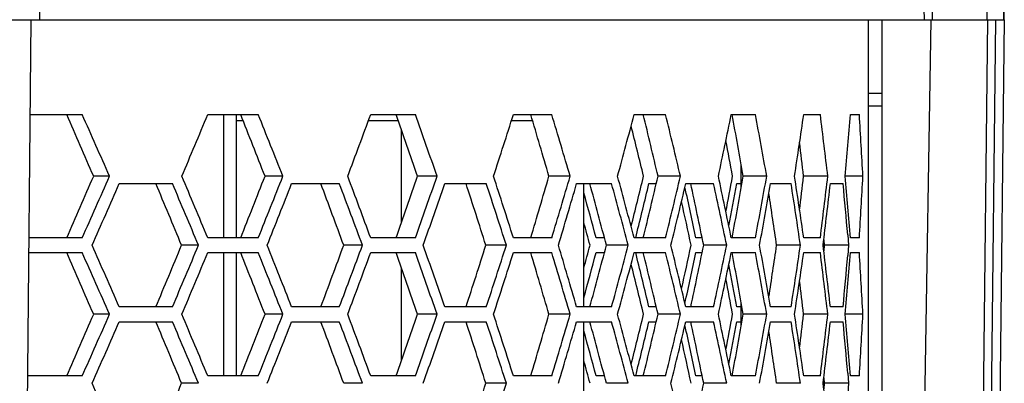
# Model space of a CAD drawing. Header units: millimetres. Extents: x 0 to 420, y 0 to 297.
# Tile 56 of 170: x 103 to 111, y 220 to 223. Entities that reach past the tile are written whole.
import ezdxf

# ---------------------------------------------------------------- set-up
doc = ezdxf.new("R2010")
doc.units = ezdxf.units.MM
doc.header["$LTSCALE"] = 23.1
doc.layers.get('0').update_dxf_attribs({"linetype": 'CONTINUOUS'})
doc.layers.add('DIM_PILOTEES', color=7, linetype='CONTINUOUS')
doc.styles.get("Standard").update_dxf_attribs({"font": 'txt', "width": 0.7})
doc.dimstyles.new('DIMSTYLE_1', dxfattribs={"dimtxt": 2.5, "dimasz": 3.5, "dimexe": 2, "dimexo": 0, "dimtad": 1, "dimdec": 0, "dimlfac": 5, "dimdsep": 46, "dimtxsty": 'Standard', "dimblk": '_FILLED', "dimblk1": '_FILLED', "dimblk2": '_FILLED', "dimcen": 0.09, "dimazin": 2, "dimtp": 0.5, "dimtm": 0.5, "dimtfac": 1, "dimtdec": 0, "dimtofl": 0, "dimtmove": 0, "dimatfit": 3, "dimldrblk": '_FILLED', "dimfxl": 0, "dimtolj": 1, "dimarcsym": 0})

# ---------------------------------------------------------------- blocks, each defined once
blk = doc.blocks.new('_FILLED')
at = {"color": 0, "linetype": 'ByBlock'}
blk.add_solid([(0, 0), (-1, 0.1429), (-1, -0.1429)], dxfattribs=at)
blk = doc.blocks.new('*D5')
at = {"layer": 'DIM_PILOTEES', "color": 2, "linetype": 'Continuous'}
for p, q in [((74.3772, 222.9504), (74.3772, 258.489)), ((110.9215, 222.9504), (110.9215, 258.489)), ((74.3772, 256.489), (92.6494, 256.489)), ((110.9215, 256.489), (92.6494, 256.489))]:
    blk.add_line(p, q, dxfattribs=at)
at = {"layer": 'DIM_PILOTEES', "color": 2, "linetype": 'Continuous', "xscale": 3.5, "yscale": 3.5, "zscale": 3.5, "rotation": 180}
blk.add_blockref('_FILLED', (74.3772, 256.489), dxfattribs=at)
at = {"layer": 'DIM_PILOTEES', "color": 2, "linetype": 'Continuous', "xscale": 3.5, "yscale": 3.5, "zscale": 3.5}
blk.add_blockref('_FILLED', (110.9215, 256.489), dxfattribs=at)
at = {"layer": 'DIM_PILOTEES', "color": 2, "linetype": 'Continuous', "insert": (92.6494, 259.614), "char_height": 2.5, "width": 7.767857, "attachment_point": 2, "line_spacing_factor": 0.9}
blk.add_mtext('{\\ftxt;\\W0.0001;\\H0.0001;\\~}{\\ftxt;\\W2.0714285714;\\H2.5; }{\\ftxt;\\W0.0001;\\H0.0001;\\~}', dxfattribs=at)

msp = doc.modelspace()

# ---------------------------------------------------------------- linework, layer by layer
at = {"color": 7, "linetype": 'Continuous'}
for p, q in [((103.1014, 222.9504), (103.0178, 228.2504)), ((110.1818, 228.2504), (110.2707, 222.9504)), ((110.2475, 228.2504), (110.3364, 222.9504)), ((110.7816, 222.9504), (110.6943, 228.2504)), ((110.8228, 228.2504), (110.9153, 222.9504)), ((101.3595, 222.9504), (110.9215, 222.9504)), ((102.9588, 214.9504), (103.031, 222.9504)), ((109.8171, 222.9504), (109.8171, 214.9504)), ((109.9273, 222.9504), (109.9273, 214.9504)), ((110.2, 214.9504), (110.3281, 222.9504)), ((110.6938, 214.2483), (110.7869, 222.9504)), ((110.759, 214.2473), (110.8521, 222.9504)), ((110.9215, 222.9504), (110.8228, 214.2453)), ((109.9273, 222.3504), (109.8171, 222.3504)), ((109.8171, 222.2504), (109.9273, 222.2504)), ((103.0241, 222.1804), (103.4462, 222.1804)), ((104.4637, 222.1804), (104.8732, 222.1804)), ((104.5949, 221.1804), (104.5949, 222.1804)), ((104.6941, 222.1804), (104.6941, 221.1804)), ((105.785, 222.1804), (106.1473, 222.1804)), ((106.9421, 222.1804), (107.2525, 222.1804)), ((107.9205, 222.1804), (108.1753, 222.1804)), ((108.7081, 222.1804), (108.9042, 222.1804)), ((109.2952, 222.1804), (109.4301, 222.1804)), ((109.6744, 222.1804), (109.7464, 222.1804)), ((104.7506, 222.1304), (104.6941, 222.1304)), ((106.0076, 222.1304), (105.7665, 222.1304)), ((107.0975, 222.1304), (106.9261, 222.1304)), ((106.0337, 221.3054), (106.0337, 222.0555)), ((108.7887, 221.5862), (108.7887, 221.7747)), ((103.6675, 221.6804), (103.539, 221.6804)), ((105.0729, 221.6804), (104.9281, 221.6804)), ((106.3228, 221.6804), (106.1635, 221.6804)), ((107.4017, 221.6804), (107.23, 221.6804)), ((108.2963, 221.6804), (108.1143, 221.6804)), ((108.9955, 221.6804), (108.8054, 221.6804)), ((109.4905, 221.6804), (109.2947, 221.6804)), ((109.7753, 221.6804), (109.6314, 221.6804)), ((103.7465, 221.6204), (104.1777, 221.6204)), ((105.1439, 221.6204), (105.5304, 221.6204)), ((106.385, 221.6204), (106.7219, 221.6204)), ((107.4544, 221.6204), (107.7375, 221.6204)), ((107.5129, 220.6204), (107.5129, 221.6204)), ((108.0407, 221.6204), (108.1002, 221.6204)), ((108.3388, 221.6204), (108.5646, 221.6204)), ((108.752, 221.6204), (108.7887, 221.6204)), ((109.0273, 221.6204), (109.193, 221.6204)), ((109.5112, 221.6204), (109.6147, 221.6204)), ((107.9331, 221.1804), (107.9389, 221.2038)), ((109.6524, 221.2038), (109.6595, 221.1204)), ((103.4462, 221.1804), (103.015, 221.1804)), ((104.3886, 221.1204), (104.2517, 221.1204)), ((104.8732, 221.1804), (104.4637, 221.1804)), ((105.7183, 221.1204), (105.566, 221.1204)), ((106.1473, 221.1804), (105.785, 221.1804)), ((106.8845, 221.1204), (106.7188, 221.1204)), ((107.2525, 221.1804), (106.9421, 221.1804)), ((107.6798, 221.1804), (107.6123, 221.1804)), ((107.8728, 221.1204), (107.6957, 221.1204)), ((108.1753, 221.1804), (107.9205, 221.1804)), ((108.4722, 221.1804), (108.421, 221.1804)), ((108.671, 221.1204), (108.4846, 221.1204)), ((108.9042, 221.1804), (108.7081, 221.1804)), ((109.269, 221.1204), (109.0757, 221.1204)), ((109.4301, 221.1804), (109.2952, 221.1804)), ((109.4579, 221.1656), (109.4617, 221.1204)), ((109.4617, 221.1204), (109.4579, 221.0753)), ((109.6595, 221.1204), (109.4617, 221.1204)), ((109.6595, 221.1204), (109.6524, 221.0371)), ((109.7464, 221.1804), (109.6744, 221.1804)), ((103.0139, 221.0604), (103.4462, 221.0604)), ((104.4637, 221.0604), (104.8732, 221.0604)), ((104.5949, 220.0604), (104.5949, 221.0604)), ((104.6941, 221.0604), (104.6941, 220.0604)), ((105.785, 221.0604), (106.1473, 221.0604)), ((106.9421, 221.0604), (107.2525, 221.0604)), ((107.6123, 221.0604), (107.6798, 221.0604)), ((107.9205, 221.0604), (108.1753, 221.0604)), ((107.9389, 221.0371), (107.9331, 221.0604)), ((108.421, 221.0604), (108.4722, 221.0604)), ((108.7081, 221.0604), (108.9042, 221.0604)), ((109.2952, 221.0604), (109.4301, 221.0604)), ((109.6744, 221.0604), (109.7464, 221.0604)), ((106.0337, 220.1854), (106.0337, 220.9355)), ((108.7887, 220.4662), (108.7887, 220.6547)), ((103.6675, 220.5604), (103.539, 220.5604)), ((104.1777, 220.6204), (103.7465, 220.6204)), ((105.0729, 220.5604), (104.9281, 220.5604)), ((105.5304, 220.6204), (105.1439, 220.6204)), ((106.3228, 220.5604), (106.1635, 220.5604)), ((106.7219, 220.6204), (106.385, 220.6204)), ((107.4017, 220.5604), (107.23, 220.5604)), ((107.7375, 220.6204), (107.4544, 220.6204)), ((108.1002, 220.6204), (108.0407, 220.6204)), ((108.2963, 220.5604), (108.1143, 220.5604)), ((108.5646, 220.6204), (108.3388, 220.6204)), ((108.7887, 220.6204), (108.752, 220.6204)), ((108.9955, 220.5604), (108.8054, 220.5604)), ((109.193, 220.6204), (109.0273, 220.6204)), ((109.4905, 220.5604), (109.2947, 220.5604)), ((109.6147, 220.6204), (109.5112, 220.6204)), ((109.7753, 220.5604), (109.6314, 220.5604)), ((103.7465, 220.5004), (104.1777, 220.5004)), ((105.1439, 220.5004), (105.5304, 220.5004)), ((106.385, 220.5004), (106.7219, 220.5004)), ((107.4544, 220.5004), (107.7375, 220.5004)), ((107.5129, 219.5004), (107.5129, 220.5004)), ((108.0407, 220.5004), (108.1002, 220.5004)), ((108.3388, 220.5004), (108.5646, 220.5004)), ((108.752, 220.5004), (108.7887, 220.5004)), ((109.0273, 220.5004), (109.193, 220.5004)), ((109.5112, 220.5004), (109.6147, 220.5004)), ((107.9331, 220.0604), (107.9389, 220.0838)), ((109.6524, 220.0838), (109.6595, 220.0004)), ((103.4462, 220.0604), (103.0049, 220.0604)), ((104.3886, 220.0004), (104.2517, 220.0004)), ((104.8732, 220.0604), (104.4637, 220.0604)), ((105.7183, 220.0004), (105.566, 220.0004)), ((106.1473, 220.0604), (105.785, 220.0604)), ((106.8845, 220.0004), (106.7188, 220.0004)), ((107.2525, 220.0604), (106.9421, 220.0604)), ((107.6798, 220.0604), (107.6123, 220.0604)), ((107.8728, 220.0004), (107.6957, 220.0004)), ((108.1753, 220.0604), (107.9205, 220.0604)), ((108.4722, 220.0604), (108.421, 220.0604)), ((108.671, 220.0004), (108.4846, 220.0004)), ((108.9042, 220.0604), (108.7081, 220.0604)), ((109.269, 220.0004), (109.0757, 220.0004)), ((109.4301, 220.0604), (109.2952, 220.0604)), ((109.4579, 220.0456), (109.4617, 220.0004)), ((109.4617, 220.0004), (109.4579, 219.9553)), ((109.6595, 220.0004), (109.4617, 220.0004)), ((109.6595, 220.0004), (109.6524, 219.9171)), ((109.7464, 220.0604), (109.6744, 220.0604))]:
    msp.add_line(p, q, dxfattribs=at)
for centre, radius, start, end in [((3.9246, 178.3848), 108.6165, 23.491302, 23.779205), ((4.8302, 178.2202), 107.9704, 23.735829, 24.026003), ((13.8865, 259.8727), 98.1068, 337.089495, 337.406142), ((19.307, 188.17), 91.9452, 21.374434, 21.709409), ((20.1712, 188.0629), 91.315, 21.60152, 21.939341), ((26.9254, 251.3258), 84.0731, 339.352707, 339.716413), ((30.8203, 195.8172), 79.6587, 18.945931, 19.326599), ((31.6605, 195.7512), 79.0366, 19.151468, 19.535617), ((36.7767, 244.5246), 73.6372, 341.927179, 342.335937), ((39.5406, 201.9894), 70.4953, 16.219865, 16.64355), ((40.3673, 201.9518), 69.8773, 16.399437, 16.827272), ((44.232, 238.9535), 65.8601, 344.795267, 345.24555), ((46.1, 207.1119), 63.7025, 13.220339, 13.682739), ((46.9196, 207.093), 63.0864, 13.369446, 13.836659), ((49.7671, 234.2635), 60.1668, 347.928218, 348.414691), ((50.8837, 211.4847), 58.8122, 9.983268, 10.478247), ((51.6999, 211.477), 58.197, 10.097646, 10.598043), ((53.6748, 230.1954), 56.195, 351.28468, 351.80008), ((54.9439, 215.3373), 54.9142, 6.63306, 7.15855), ((56.1335, 226.5392), 53.7181, 354.81057, 355.34584), ((56.7923, 218.8697), 53.0575, 3.03664, 3.57748), ((45.2907, 206.3887), 64.544, 13.704789, 14.077808), ((50.3843, 210.8669), 59.3284, 10.501789, 10.786038), ((54.2139, 215.3494), 55.4434, 6.55684, 6.84319), ((3.9246, 264.976), 108.6165, 336.220795, 336.508698), ((4.8302, 265.1407), 107.9704, 335.973997, 336.264171), ((13.8865, 183.4882), 98.1068, 22.593858, 22.910505), ((19.307, 255.1909), 91.9452, 338.290591, 338.625566), ((20.1712, 255.298), 91.315, 338.060659, 338.39848), ((26.9254, 192.0351), 84.0731, 20.283587, 20.647293), ((30.8203, 247.5437), 79.6587, 340.673401, 341.054069), ((31.6605, 247.6097), 79.0366, 340.464383, 340.848532), ((36.7767, 198.8363), 73.6372, 17.664063, 18.072821), ((39.5406, 241.3715), 70.4953, 343.35645, 343.780135), ((40.3673, 241.409), 69.8773, 343.172728, 343.600563), ((44.232, 204.4074), 65.8601, 14.75445, 15.204733), ((45.2907, 236.9722), 64.544, 345.922192, 346.295211), ((46.1, 236.249), 63.7025, 346.317261, 346.779661), ((46.9196, 236.2678), 63.0864, 346.163341, 346.630554), ((49.7671, 209.0973), 60.1668, 11.585309, 12.071782), ((50.3843, 232.494), 59.3284, 349.213962, 349.498211), ((50.8837, 231.8761), 58.8122, 349.521753, 350.016732), ((51.6999, 231.8839), 58.197, 349.401957, 349.902354), ((53.6748, 213.1655), 56.195, 8.19992, 8.71532), ((54.2139, 228.0115), 55.4434, 353.15681, 353.44316), ((54.9439, 228.0236), 54.9142, 352.84145, 353.36694), ((56.1335, 216.8217), 53.7181, 4.65416, 5.18943), ((56.7923, 224.4911), 53.0575, 356.42252, 356.96336), ((5.776, 264.483), 106.9365, 336.077637, 336.370379), ((12.1931, 183.0405), 99.6236, 22.472372, 22.783916), ((13.0753, 182.907), 98.9868, 22.708667, 23.022761), ((20.8721, 254.7789), 90.5606, 338.181466, 338.521812), ((25.4663, 191.6519), 85.3485, 20.198467, 20.556533), ((26.3168, 191.5671), 84.7231, 20.415315, 20.776539), ((32.1904, 247.1844), 78.4752, 340.601902, 340.988472), ((35.4826, 198.4972), 74.7422, 17.618846, 18.021453), ((36.3151, 198.4468), 74.1225, 17.811965, 18.218385), ((40.7687, 241.0498), 69.4585, 343.326034, 343.756104), ((43.062, 204.101), 66.8369, 14.752331, 15.196023), ((43.8846, 204.0739), 66.2199, 14.917227, 15.365404), ((45.5953, 236.6573), 64.2303, 346.078335, 346.460952), ((47.218, 235.9561), 62.7795, 346.330914, 346.800079), ((48.272, 208.4401), 61.4835, 11.959248, 12.35193), ((48.6963, 208.8164), 61.0412, 11.628762, 12.108337), ((49.5139, 208.8039), 60.4256, 11.761009, 12.245709), ((50.5724, 232.2189), 59.137, 349.337079, 349.675775), ((51.9111, 231.6057), 57.9824, 349.581601, 350.083564), ((53.5034, 212.8997), 56.3683, 8.3859, 8.89996), ((55.0774, 227.7677), 54.7798, 353.03029, 353.55686), ((56.014, 216.5711), 53.838, 4.93628, 5.38152), ((42.525, 203.6696), 67.4017, 15.058105, 15.380055), ((52.7273, 212.91), 56.9434, 8.29019, 8.71648), ((48.0477, 208.1514), 61.7129, 12.131168, 12.469562), ((42.3451, 203.3804), 67.5882, 15.216844, 15.379844), ((5.776, 177.7579), 106.9365, 23.629621, 23.922363), ((12.1931, 259.2004), 99.6236, 337.216084, 337.527628), ((13.0753, 259.3339), 98.9868, 336.977239, 337.291333), ((20.8721, 187.4619), 90.5606, 21.478188, 21.818534), ((25.4663, 250.589), 85.3485, 339.443467, 339.801533), ((26.3168, 250.6738), 84.7231, 339.223461, 339.584685), ((32.1904, 195.0565), 78.4752, 19.011528, 19.398098), ((35.4826, 243.7437), 74.7422, 341.978547, 342.381154), ((36.3151, 243.7941), 74.1225, 341.781615, 342.188035), ((40.7687, 201.191), 69.4585, 16.243896, 16.673966), ((42.3451, 238.8605), 67.5882, 344.620156, 344.783156), ((43.062, 238.1399), 66.8369, 344.803977, 345.247669), ((43.8846, 238.167), 66.2199, 344.634596, 345.082773), ((47.218, 206.2848), 62.7795, 13.199921, 13.669086), ((48.0477, 234.0894), 61.7129, 347.530438, 347.868832), ((48.6963, 233.4245), 61.0412, 347.891663, 348.371238), ((49.5139, 233.437), 60.4256, 347.754291, 348.238991), ((51.9111, 210.6352), 57.9824, 9.916436, 10.418399), ((52.7273, 229.3309), 56.9434, 351.28352, 351.70981), ((53.5034, 229.3412), 56.3683, 351.10004, 351.6141), ((55.0774, 214.4732), 54.7798, 6.44314, 6.96971), ((3.9246, 177.2648), 108.6165, 23.491302, 23.779205), ((4.8302, 177.1002), 107.9704, 23.735829, 24.026003), ((13.8865, 258.7527), 98.1068, 337.089495, 337.406142), ((19.307, 187.05), 91.9452, 21.374434, 21.709409), ((20.1712, 186.9429), 91.315, 21.60152, 21.939341), ((26.9254, 250.2058), 84.0731, 339.352707, 339.716413), ((30.8203, 194.6972), 79.6587, 18.945931, 19.326599), ((31.6605, 194.6312), 79.0366, 19.151468, 19.535617), ((36.7767, 243.4046), 73.6372, 341.927179, 342.335937), ((39.5406, 200.8694), 70.4953, 16.219865, 16.64355), ((40.3673, 200.8318), 69.8773, 16.399437, 16.827272), ((42.525, 238.5713), 67.4017, 344.619945, 344.941895), ((44.232, 237.8335), 65.8601, 344.795267, 345.24555), ((45.5953, 205.5836), 64.2303, 13.539048, 13.921665), ((46.1, 205.9919), 63.7025, 13.220339, 13.682739), ((46.9196, 205.973), 63.0864, 13.369446, 13.836659), ((48.272, 233.8008), 61.4835, 347.64807, 348.040752), ((49.7671, 233.1435), 60.1668, 347.928218, 348.414691), ((50.8837, 210.3647), 58.8122, 9.983268, 10.478247), ((51.6999, 210.357), 58.197, 10.097646, 10.598043), ((53.6748, 229.0754), 56.195, 351.28468, 351.80008), ((54.9439, 214.2173), 54.9142, 6.63306, 7.15855), ((56.014, 225.6697), 53.838, 354.61848, 355.06372), ((56.1335, 225.4192), 53.7181, 354.81057, 355.34584), ((56.7923, 217.7497), 53.0575, 3.03664, 3.57748), ((45.2907, 205.2687), 64.544, 13.704789, 14.077808), ((50.5724, 210.022), 59.137, 10.324225, 10.662921), ((50.3843, 209.7469), 59.3284, 10.501789, 10.786038), ((54.2139, 214.2294), 55.4434, 6.55684, 6.84319), ((3.9246, 263.856), 108.6165, 336.220795, 336.508698), ((4.8302, 264.0207), 107.9704, 335.973997, 336.264171), ((13.8865, 182.3682), 98.1068, 22.593858, 22.910505), ((19.307, 254.0709), 91.9452, 338.290591, 338.625566), ((20.1712, 254.178), 91.315, 338.060659, 338.39848), ((26.9254, 190.9151), 84.0731, 20.283587, 20.647293), ((30.8203, 246.4237), 79.6587, 340.673401, 341.054069), ((31.6605, 246.4897), 79.0366, 340.464383, 340.848532), ((36.7767, 197.7163), 73.6372, 17.664063, 18.072821), ((39.5406, 240.2515), 70.4953, 343.35645, 343.780135), ((40.3673, 240.289), 69.8773, 343.172728, 343.600563), ((44.232, 203.2874), 65.8601, 14.75445, 15.204733), ((45.2907, 235.8522), 64.544, 345.922192, 346.295211), ((46.1, 235.129), 63.7025, 346.317261, 346.779661), ((46.9196, 235.1478), 63.0864, 346.163341, 346.630554), ((49.7671, 207.9773), 60.1668, 11.585309, 12.071782), ((50.3843, 231.374), 59.3284, 349.213962, 349.498211), ((50.8837, 230.7561), 58.8122, 349.521753, 350.016732), ((51.6999, 230.7639), 58.197, 349.401957, 349.902354), ((53.6748, 212.0455), 56.195, 8.19992, 8.71532), ((54.2139, 226.8915), 55.4434, 353.15681, 353.44316), ((54.9439, 226.9036), 54.9142, 352.84145, 353.36694), ((56.1335, 215.7017), 53.7181, 4.65416, 5.18943), ((56.7923, 223.3711), 53.0575, 356.42252, 356.96336), ((5.776, 263.363), 106.9365, 336.077637, 336.370379), ((12.1931, 181.9205), 99.6236, 22.472372, 22.783916), ((13.0753, 181.787), 98.9868, 22.708667, 23.022761), ((20.8721, 253.6589), 90.5606, 338.181466, 338.521812), ((25.4663, 190.5319), 85.3485, 20.198467, 20.556533), ((26.3168, 190.4471), 84.7231, 20.415315, 20.776539), ((32.1904, 246.0644), 78.4752, 340.601902, 340.988472), ((35.4826, 197.3772), 74.7422, 17.618846, 18.021453), ((36.3151, 197.3268), 74.1225, 17.811965, 18.218385), ((40.7687, 239.9298), 69.4585, 343.326034, 343.756104), ((43.062, 202.981), 66.8369, 14.752331, 15.196023), ((43.8846, 202.9539), 66.2199, 14.917227, 15.365404), ((45.5953, 235.5373), 64.2303, 346.078335, 346.460952), ((47.218, 234.8361), 62.7795, 346.330914, 346.800079), ((48.272, 207.3201), 61.4835, 11.959248, 12.35193), ((48.6963, 207.6964), 61.0412, 11.628762, 12.108337), ((49.5139, 207.6839), 60.4256, 11.761009, 12.245709), ((50.5724, 231.0989), 59.137, 349.337079, 349.675775), ((51.9111, 230.4857), 57.9824, 349.581601, 350.083564), ((53.5034, 211.7797), 56.3683, 8.3859, 8.89996), ((55.0774, 226.6477), 54.7798, 353.03029, 353.55686), ((56.014, 215.4511), 53.838, 4.93628, 5.38152), ((42.525, 202.5496), 67.4017, 15.058105, 15.380055), ((52.7273, 211.79), 56.9434, 8.29019, 8.71648), ((48.0477, 207.0314), 61.7129, 12.131168, 12.469562), ((42.3451, 202.2604), 67.5882, 15.216844, 15.379844), ((5.776, 176.6379), 106.9365, 23.629621, 23.922363), ((12.1931, 258.0804), 99.6236, 337.216084, 337.527628), ((35.4826, 242.6237), 74.7422, 341.978547, 342.381154), ((36.3151, 242.6741), 74.1225, 341.781615, 342.188035), ((47.218, 205.1648), 62.7795, 13.199921, 13.669086), ((48.6963, 232.3045), 61.0412, 347.891663, 348.371238), ((55.0774, 213.3532), 54.7798, 6.44314, 6.96971)]:
    msp.add_arc(centre, radius, start, end, dxfattribs=at)

# ---------------------------------------------------------------- dimensions: what is measured, and where the dimension line sits
at = {"layer": 'DIM_PILOTEES', "color": 2, "linetype": 'Continuous'}
dim = msp.add_linear_dim(base=(110.9215, 256.489), p1=(74.3772, 222.9504), p2=(110.9215, 222.9504), text='{\\ftxt;\\W0.0001;\\H0.0001;\\~}{\\ftxt;\\W2.0714285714;\\H2.5; }{\\ftxt;\\W0.0001;\\H0.0001;\\~}', dimstyle='DIMSTYLE_1', dxfattribs=at)
dim.commit()
dim.dimension.update_dxf_attribs({"geometry": '*D5', "text_midpoint": (92.2922, 256.489), "dimtype": 160})

doc.saveas('drawing.dxf')
